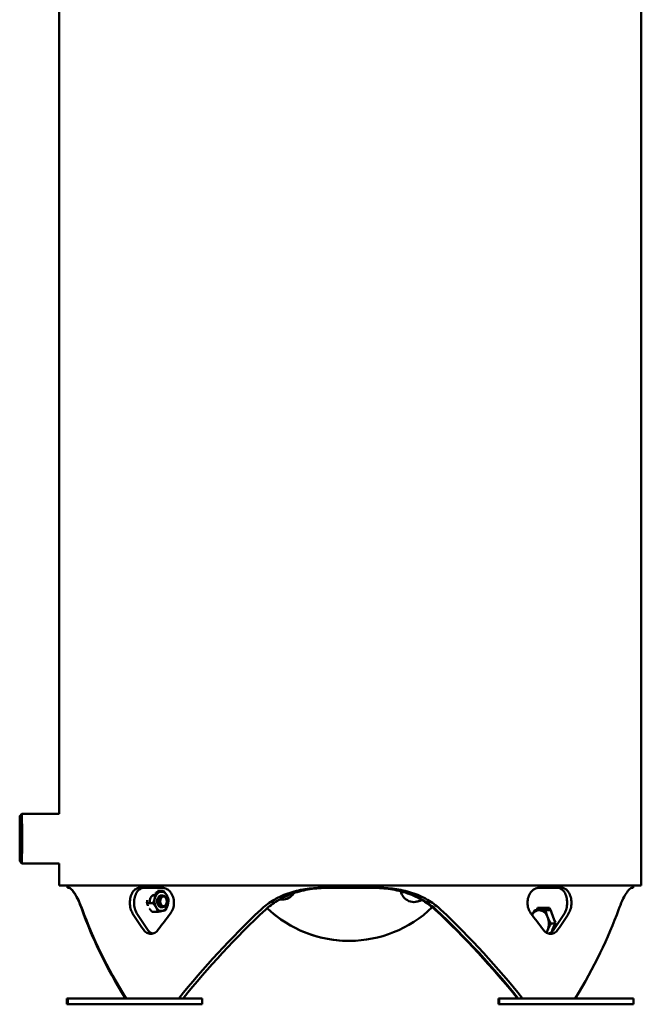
# Model space of a CAD drawing. Header units: millimetres. Extents: x -738 to 4658, y -1499 to 1602.
# Tile 10 of 24: x 3286 to 3703, y -608 to 51. Entities that reach past the tile are written whole.
import ezdxf

# ---------------------------------------------------------------- set-up
doc = ezdxf.new("R2010")
doc.units = ezdxf.units.MM
doc.layers.add('Видимый контур (ГОСТ)', color=7, linetype='Continuous', lineweight=50)

msp = doc.modelspace()

# ---------------------------------------------------------------- linework, layer by layer
at = {"layer": 'Видимый контур (ГОСТ)'}
for p, q in [((3312.65, -480.51), (3312.65, 468.36)), ((3702.65, -528.64), (3702.65, 468.36)), ((3286.16, -482.01), (3287.66, -480.51)), ((3312.65, -480.51), (3287.66, -480.51)), ((3286.16, -512.26), (3287.66, -513.76)), ((3312.65, -513.76), (3287.66, -513.76)), ((3312.65, -528.64), (3312.65, -513.76)), ((3312.65, -528.64), (3702.65, -528.64)), ((3318.16, -530.14), (3318.16, -528.64)), ((3319.18, -530.14), (3318.16, -530.14)), ((3381.83, -530.14), (3366.45, -530.14)), ((3378.56, -532.13), (3382.55, -532.13)), ((3527.24, -530.14), (3488.79, -530.14)), ((3649.35, -530.14), (3634.03, -530.14)), ((3697.16, -530.14), (3696.22, -530.14)), ((3697.16, -530.14), (3697.16, -528.64)), ((3371.43, -540.31), (3375.42, -540.31)), ((3375.24, -535.14), (3377.14, -535.14)), ((3381.05, -535.14), (3381.97, -535.14)), ((3384.79, -538.85), (3384.78, -538.78)), ((3384.79, -539.42), (3384.78, -539.49)), ((3374.76, -546.14), (3378.76, -546.14)), ((3381.05, -543.14), (3381.97, -543.14)), ((3633.17, -543.61), (3641.22, -543.61)), ((3641.82, -545.11), (3638.54, -545.11)), ((3644.78, -554.11), (3642.22, -554.11)), ((3506.15, -565.63), (3506.17, -565.63)), ((3317.82, -604.14), (3318.33, -604.14)), ((3317.82, -604.14), (3317.82, -608.14)), ((3318.33, -604.14), (3408.33, -604.14)), ((3318.33, -604.14), (3318.33, -608.14)), ((3408.33, -604.14), (3408.33, -608.14)), ((3607, -604.14), (3607.51, -604.14)), ((3607, -604.14), (3607, -608.14)), ((3607.51, -604.14), (3697.51, -604.14)), ((3607.51, -604.14), (3607.51, -608.14)), ((3697.51, -604.14), (3697.51, -608.14)), ((3317.82, -608.14), (3318.33, -608.14)), ((3318.33, -608.14), (3408.33, -608.14)), ((3607, -608.14), (3607.51, -608.14)), ((3607.51, -608.14), (3697.51, -608.14))]:
    msp.add_line(p, q, dxfattribs=at)
for centre, major_axis, ratio, start_param, end_param in [((3287.66, -497.14), (0, -16.62), 0.001877, 6.281308, 9.426655), ((3381.07, -539.14), (0, 6.5), 0.705778, 0.156904, 1.204102), ((3381.07, -539.14), (0, 6.5), 0.705778, 5.392892, 6.44009), ((3461.95, -529.03), (-0.08, -9), 0.999998, 6.103802, 7.320532), ((3461.92, -529.03), (-0.07, -9), 0.999998, 0, 1.034592), ((3550.32, -530.6), (-0.08, -9), 0.999998, 4.925666, 6.889023), ((3381.07, -539.14), (0, -6.5), 0.705778, 4.345695, 5.392892), ((3381.07, -539.14), (0, 4), 0.705778, 6.276769, 9.431195), ((3381.97, -539.14), (0, 4), 0.705778, 4.800473, 10.90749), ((3381.07, -539.14), (0, 6.5), 0.705778, 4.345695, 5.392892), ((3550.3, -530.6), (-0.07, -9), 0.999998, 0, 0.605959), ((3507.66, -629.14), (-175.01, 175.01), 0.415314, 0.71582, 1.044847), ((3507.66, -629.14), (175.14, -175.14), 0.413114, 3.85929, 4.188317), ((3507.66, -565.14), (175.14, -175.14), 0.413114, 4.225875, 4.283305), ((3507.66, -565.14), (171.45, -171.45), 0.413114, 4.223825, 4.2825), ((3381.07, -539.14), (0, -6.5), 0.705778, 5.392892, 6.44009), ((3507.66, -565.14), (175.14, 175.14), 0.413114, 1.867803, 1.925234), ((3381.07, -539.14), (0, -6.5), 0.705778, 0.156904, 1.204102), ((3507.66, -629.14), (175.14, 175.14), 0.413114, 1.501219, 1.830245), ((3507.66, -629.14), (171.45, 171.45), 0.413114, 1.49047, 1.827375), ((3506.9, -485.63), (-0.75, -80), 0.999998, 5.535224, 6.283185), ((3506.92, -485.63), (-0.75, -80), 0.999998, 5.53502, 7.062173), ((3507.66, -629.14), (171.45, -171.45), 0.413114, 1.314218, 1.651122), ((3507.66, -629.14), (171.31, -171.31), 0.415314, 1.312341, 1.649245), ((3507.66, -629.14), (-175.01, 175.01), 0.415314, 4.451063, 4.78009), ((3507.66, -565.14), (175.01, -175.01), 0.415314, 1.214482, 1.271912), ((3634.29, -554.11), (0, 9), 0.708433, 0, 0.860827), ((3507.66, -530.62), (150.67, 317.16), 0.341187, 4.827966, 4.832638), ((3634.29, -554.11), (0, 9), 0.708433, 5.235988, 6.283185), ((3507.66, -530.62), (153.92, 324), 0.341187, 4.828918, 4.833492), ((3639.89, -552.86), (0, 10.55), 0.708433, 0.501677, 0.576764), ((3507.66, -537.1), (150.67, -317.16), 0.341187, 1.359476, 1.389843), ((3507.66, -565.14), (-171.31, -171.31), 0.415314, 2.002562, 2.061237), ((3507.66, -565.14), (175.01, 175.01), 0.415314, 5.14335, 5.20078), ((3507.66, -629.14), (-175.01, -175.01), 0.415314, 2.096746, 2.425772), ((3634.29, -554.11), (0, 9), 0.708433, 4.18879, 5.235988), ((3507.66, -569.62), (150.67, 317.16), 0.341187, 4.904284, 4.923709), ((3634.29, -554.11), (0, 9), 0.708433, 3.978687, 4.18879)]:
    msp.add_ellipse(centre, major_axis=major_axis, ratio=ratio, start_param=start_param, end_param=end_param, dxfattribs=at)
for centre, major_axis, ratio in [((3286.16, -497.14), (0, -15.12), 0.001877), ((3286.16, -497.14), (0, 12.62), 0.001877), ((3382.51, -539.14), (0, 3.23), 0.705778)]:
    msp.add_ellipse(centre, major_axis=major_axis, ratio=ratio, dxfattribs=at)
for points, knots in [([(3327.91, -544.78), (3327.13, -542.57), (3326.31, -540.55), (3324.57, -536.79), (3323.65, -535.12), (3321.99, -532.52), (3321.24, -531.59), (3319.98, -530.39), (3319.48, -530.14), (3319.11, -530.14)], [-14.259673, -14.259673, -14.259673, -14.259673, -13.270381, -13.270381, -12.141622, -12.141622, -11.012862, -11.012862, -9.884103, -9.884103, -9.884103, -9.884103]), ([(3319.18, -530.14), (3319.57, -530.14), (3320.09, -530.39), (3321.37, -531.59), (3322.14, -532.52), (3323.83, -535.12), (3324.75, -536.79), (3326.52, -540.55), (3327.35, -542.57), (3328.14, -544.78)], [-8.223593, -8.223593, -8.223593, -8.223593, -7.094834, -7.094834, -5.966075, -5.966075, -4.837316, -4.837316, -3.848024, -3.848024, -3.848024, -3.848024]), ([(3361.82, -547.21), (3361.82, -547.2), (3361.82, -547.2), (3361.25, -546.32), (3360.76, -545.19), (3360.11, -542.73), (3359.95, -541.39), (3359.95, -538.88), (3360.11, -537.54), (3360.76, -535.08), (3361.25, -533.96), (3362.38, -532.18), (3363.11, -531.41), (3364.72, -530.39), (3365.61, -530.14), (3366.45, -530.14)], [-3.770757, -3.770757, -3.770757, -3.770757, -3.770134, -3.770134, -3.393359, -3.393359, -3.016584, -3.016584, -2.639809, -2.639809, -2.263033, -2.263033, -1.885173, -1.885173, -1.507312, -1.507312, -1.507312, -1.507312]), ([(3369.27, -530.14), (3368.44, -530.14), (3367.55, -530.39), (3365.95, -531.41), (3365.22, -532.18), (3364.09, -533.95), (3363.6, -535.07), (3362.95, -537.54), (3362.8, -538.88), (3362.8, -541.39), (3362.95, -542.73), (3363.6, -545.19), (3364.08, -546.32), (3364.65, -547.2), (3364.65, -547.2), (3364.65, -547.21)], [1.507337, 1.507337, 1.507337, 1.507337, 1.884923, 1.884923, 2.262508, 2.262508, 2.639614, 2.639614, 3.016719, 3.016719, 3.393499, 3.393499, 3.770278, 3.770278, 3.770928, 3.770928, 3.770928, 3.770928]), ([(3381.83, -530.14), (3382.77, -530.14), (3383.78, -530.39), (3385.66, -531.41), (3386.53, -532.18), (3387.91, -533.95), (3388.51, -535.07), (3389.31, -537.54), (3389.51, -538.88), (3389.51, -540.14), (3389.51, -541.39), (3389.31, -542.73), (3388.51, -545.19), (3387.91, -546.32), (3387.22, -547.2), (3387.22, -547.2), (3387.22, -547.21)], [4.523896, 4.523896, 4.523896, 4.523896, 4.901444, 4.901444, 5.278992, 5.278992, 5.65608, 5.65608, 6.033168, 6.033168, 6.033168, 6.409943, 6.409943, 6.786718, 6.786718, 6.787341, 6.787341, 6.787341, 6.787341]), ([(3447.66, -544.78), (3450.01, -542.57), (3452.63, -540.55), (3458.7, -536.79), (3462.22, -535.12), (3469.58, -532.52), (3473.43, -531.59), (3481.16, -530.39), (3485.05, -530.14), (3488.79, -530.14)], [-14.259673, -14.259673, -14.259673, -14.259673, -13.270381, -13.270381, -12.141622, -12.141622, -11.012862, -11.012862, -9.884103, -9.884103, -9.884103, -9.884103]), ([(3492.46, -530.14), (3488.67, -530.14), (3484.74, -530.39), (3476.91, -531.58), (3473.01, -532.51), (3465.55, -535.11), (3461.98, -536.78), (3455.83, -540.55), (3453.19, -542.57), (3450.82, -544.78)], [10.173014, 10.173014, 10.173014, 10.173014, 11.312847, 11.312847, 12.452681, 12.452681, 13.592515, 13.592515, 14.585299, 14.585299, 14.585299, 14.585299]), ([(3522.87, -530.14), (3526.65, -530.14), (3530.59, -530.39), (3538.42, -531.58), (3542.32, -532.51), (3549.78, -535.11), (3553.35, -536.78), (3559.49, -540.55), (3562.14, -542.57), (3564.51, -544.78)], [-8.264505, -8.264505, -8.264505, -8.264505, -7.124671, -7.124671, -5.984838, -5.984838, -4.845004, -4.845004, -3.85222, -3.85222, -3.85222, -3.85222]), ([(3565.17, -544.78), (3562.8, -542.57), (3560.16, -540.55), (3554.03, -536.78), (3550.46, -535.11), (3543, -532.51), (3539.11, -531.58), (3531.28, -530.39), (3527.35, -530.14), (3523.56, -530.14)], [-14.585299, -14.585299, -14.585299, -14.585299, -13.592515, -13.592515, -12.452681, -12.452681, -11.312847, -11.312847, -10.173014, -10.173014, -10.173014, -10.173014]), ([(3527.24, -530.14), (3530.99, -530.14), (3534.87, -530.39), (3542.6, -531.59), (3546.44, -532.52), (3553.8, -535.12), (3557.32, -536.79), (3563.38, -540.55), (3566, -542.57), (3568.34, -544.78)], [9.884103, 9.884103, 9.884103, 9.884103, 11.012862, 11.012862, 12.141622, 12.141622, 13.270381, 13.270381, 14.259673, 14.259673, 14.259673, 14.259673]), ([(3628.66, -547.21), (3628.65, -547.2), (3628.65, -547.2), (3627.97, -546.32), (3627.37, -545.19), (3626.57, -542.73), (3626.37, -541.39), (3626.37, -538.88), (3626.57, -537.54), (3627.37, -535.07), (3627.97, -533.95), (3629.34, -532.18), (3630.21, -531.41), (3632.08, -530.39), (3633.09, -530.14), (3634.03, -530.14)], [2.262411, 2.262411, 2.262411, 2.262411, 2.263033, 2.263033, 2.639809, 2.639809, 3.016584, 3.016584, 3.393672, 3.393672, 3.77076, 3.77076, 4.148308, 4.148308, 4.525856, 4.525856, 4.525856, 4.525856]), ([(3651.12, -547.21), (3651.68, -546.32), (3652.17, -545.2), (3652.81, -542.73), (3652.97, -541.39), (3652.97, -540.14), (3652.97, -538.88), (3652.81, -537.54), (3652.17, -535.08), (3651.68, -533.96), (3650.55, -532.18), (3649.83, -531.41), (3648.23, -530.39), (3647.35, -530.14), (3646.52, -530.14)], [5.279228, 5.279228, 5.279228, 5.279228, 5.656333, 5.656333, 6.033439, 6.033439, 6.033439, 6.410218, 6.410218, 6.786997, 6.786997, 7.164909, 7.164909, 7.542821, 7.542821, 7.542821, 7.542821]), ([(3649.35, -530.14), (3650.19, -530.14), (3651.07, -530.39), (3652.67, -531.41), (3653.4, -532.18), (3654.53, -533.95), (3655.02, -535.07), (3655.66, -537.54), (3655.82, -538.88), (3655.82, -540.14), (3655.82, -541.39), (3655.66, -542.73), (3655.02, -545.19), (3654.53, -546.32), (3653.96, -547.2), (3653.96, -547.2), (3653.96, -547.21)], [-1.509272, -1.509272, -1.509272, -1.509272, -1.131724, -1.131724, -0.754176, -0.754176, -0.377088, -0.377088, 0, 0, 0, 0.376775, 0.376775, 0.75355, 0.75355, 0.754173, 0.754173, 0.754173, 0.754173]), ([(3687.41, -544.78), (3688.2, -542.57), (3689.02, -540.55), (3690.76, -536.79), (3691.67, -535.12), (3693.34, -532.52), (3694.09, -531.59), (3695.34, -530.39), (3695.85, -530.14), (3696.22, -530.14)], [3.848024, 3.848024, 3.848024, 3.848024, 4.837316, 4.837316, 5.966075, 5.966075, 7.094834, 7.094834, 8.223593, 8.223593, 8.223593, 8.223593]), ([(3373.4, -540.31), (3373.32, -539.92), (3373.28, -539.52), (3373.28, -539.14), (3373.28, -538.6), (3373.36, -538.03), (3373.51, -537.51), (3373.66, -536.99), (3373.88, -536.51), (3374.15, -536.13), (3374.41, -535.75), (3374.74, -535.43), (3375.11, -535.21), (3375.47, -534.99), (3375.87, -534.89), (3376.25, -534.89), (3376.54, -534.89), (3376.85, -534.95), (3377.15, -535.08)], [1.1659901, 1.1659901, 1.1659901, 1.1659901, 1.2807828, 1.2807828, 1.2807828, 1.4408807, 1.4408807, 1.4408807, 1.6009785, 1.6009785, 1.6009785, 1.7610764, 1.7610764, 1.7610764, 1.9211742, 1.9211742, 1.9211742, 2.0458619, 2.0458619, 2.0458619, 2.0458619]), ([(3379.02, -558.06), (3378.37, -558.95), (3377.55, -559.72), (3375.77, -560.74), (3374.81, -560.99), (3373.03, -560.99), (3372.09, -560.74), (3370.38, -559.72), (3369.61, -558.95), (3369, -558.06)], [0.753524, 0.753524, 0.753524, 0.753524, 1.130285, 1.130285, 1.507047, 1.507047, 1.883809, 1.883809, 2.26057, 2.26057, 2.26057, 2.26057]), ([(3371.83, -558.06), (3372.43, -558.95), (3373.2, -559.72), (3374.47, -560.48), (3374.9, -560.66), (3375.34, -560.79)], [-2.2605901, -2.2605901, -2.2605901, -2.2605901, -1.8838251, -1.8838251, -1.7022001, -1.7022001, -1.7022001, -1.7022001]), ([(3646.81, -558.06), (3646.21, -558.95), (3645.44, -559.72), (3643.73, -560.74), (3642.8, -560.99), (3641.03, -560.99), (3640.07, -560.74), (3638.3, -559.72), (3637.48, -558.95), (3636.83, -558.06)], [-5.274665, -5.274665, -5.274665, -5.274665, -4.897903, -4.897903, -4.521141, -4.521141, -4.144379, -4.144379, -3.767618, -3.767618, -3.767618, -3.767618]), ([(3640.49, -560.79), (3640.92, -560.66), (3641.34, -560.48), (3642.6, -559.72), (3643.37, -558.95), (3643.97, -558.06)], [4.717781, 4.717781, 4.717781, 4.717781, 4.8979454, 4.8979454, 5.2747104, 5.2747104, 5.2747104, 5.2747104])]:
    msp.add_open_spline(points, degree=3, knots=knots, dxfattribs=at)
for points in [[(3376.78, -536.8), (3377.09, -535.68), (3377.25, -534.6), (3377.32, -533.3)], [(3377.32, -533.3), (3378.58, -533.08), (3379.51, -532.9), (3380.35, -532.72)], [(3378.86, -533.03), (3378.76, -532.74), (3378.66, -532.44), (3378.56, -532.13)], [(3380.35, -532.72), (3381.19, -532.53), (3381.87, -532.35), (3382.55, -532.13)], [(3371.63, -538.37), (3371.53, -538.98), (3371.46, -539.61), (3371.43, -540.31)], [(3375.42, -540.31), (3376.06, -539.01), (3376.48, -537.93), (3376.78, -536.8)]]:
    msp.add_open_spline(points, degree=3, dxfattribs=at)
for points, weights in [([(3382.55, -532.13), (3383.86, -533.69), (3384.63, -535.05)], [1, 1.0379548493, 1]), ([(3371.43, -540.31), (3371.72, -541.24), (3372.09, -542.07)], [1, 1.02233001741, 1.01838514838]), ([(3377.5, -543.22), (3376.73, -541.87), (3375.42, -540.31)], [1, 1.0379548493, 1]), ([(3384.63, -535.05), (3385.41, -536.4), (3385.89, -537.96)], [1, 1.0379548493, 1]), ([(3385.89, -537.96), (3385.79, -539.84), (3385.35, -541.47)], [1, 1.0379548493, 1]), ([(3373.2, -544.07), (3373.84, -545.04), (3374.76, -546.14)], [1.01594997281, 1.02655721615, 1]), ([(3378.76, -546.14), (3378.27, -544.58), (3377.5, -543.22)], [1, 1.0379548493, 1]), ([(3381.78, -545.56), (3380.57, -545.83), (3378.76, -546.14)], [1, 1.0379548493, 1]), ([(3383.99, -544.97), (3383, -545.28), (3381.78, -545.56)], [1, 1.0379548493, 1]), ([(3385.35, -541.47), (3384.91, -543.09), (3383.99, -544.97)], [1, 1.0379548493, 1]), ([(3629.41, -548.19), (3630.13, -546.75), (3631.18, -545.11)], [1.01677374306, 1.0254442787, 1]), ([(3631.18, -545.11), (3632.59, -545.11), (3634.29, -545.11)], [1, 1.0379548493, 1]), ([(3634.29, -545.11), (3636, -545.11), (3638.54, -545.11)], [1, 1.0379548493, 1]), ([(3638.54, -545.11), (3638.96, -547.53), (3639.82, -549.61)], [1, 1.0379548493, 1]), ([(3639.82, -549.61), (3640.67, -551.7), (3642.22, -554.11)], [1, 1.0379548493, 1]), ([(3639.82, -558.61), (3639.48, -559.43), (3639.22, -560.26)], [1, 1.01442088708, 1.01788338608]), ([(3642.22, -554.11), (3640.67, -556.53), (3639.82, -558.61)], [1, 1.0379548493, 1])]:
    msp.add_rational_spline(points, weights, degree=2, dxfattribs=at)

doc.saveas('drawing.dxf')
